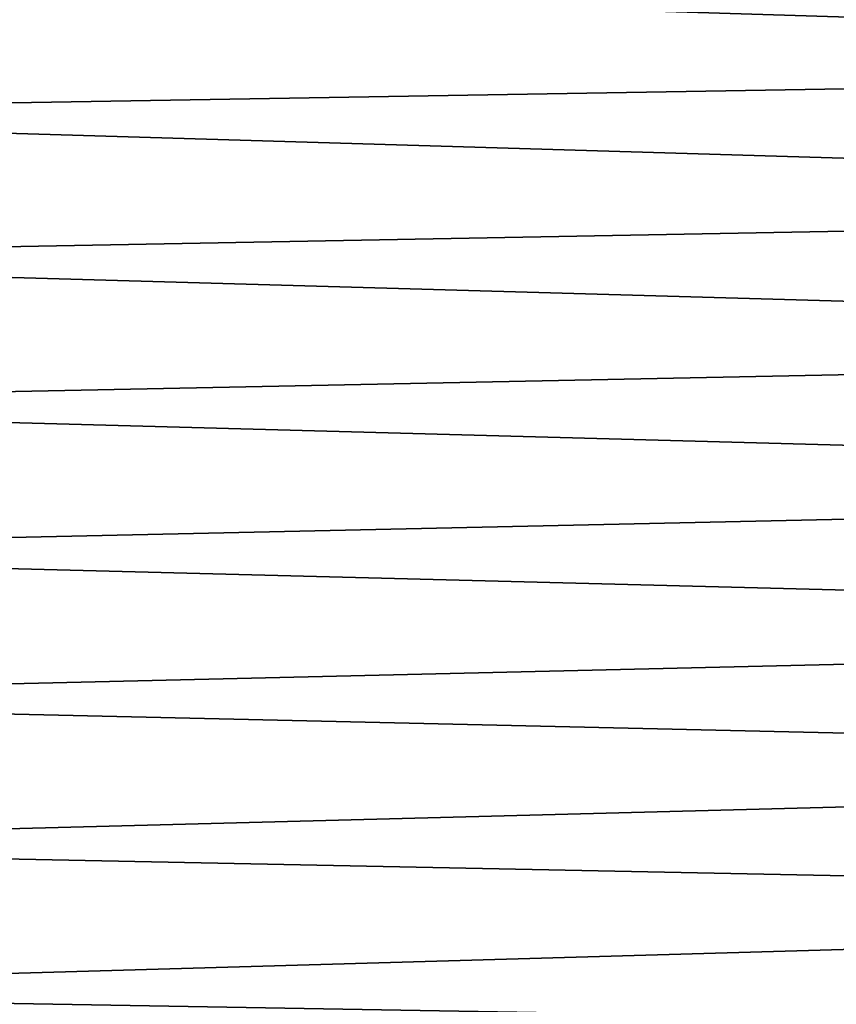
# Model space of a CAD drawing. Header units: metres. Extents: x -2 to 85, y -75 to 96.
# Tile 202 of 256: x 17.01 to 21.52, y -40.07 to -34.64. Entities that reach past the tile are written whole.
import ezdxf

# ---------------------------------------------------------------- set-up
doc = ezdxf.new("R2010")
doc.units = ezdxf.units.M
doc.layers.add('solid_20204500', color=7, linetype='CONTINUOUS')

msp = doc.modelspace()

# ---------------------------------------------------------------- linework, layer by layer
at = {"layer": 'solid_20204500'}
for points in [[(13.349999, -34.364552, 13.508889), (29.895039, -34.87672, 13.178323), (29.895042, -34.115757, 12.974425)], [(13.35, -34.364563, -13.50878), (29.894987, -34.115715, -12.974415), (29.894983, -34.876686, -13.178316)], [(13.349999, -34.364552, 13.508889), (13.349999, -35.15551, 13.69728), (29.895039, -34.87672, 13.178323)], [(13.35, -35.155518, -13.697168), (13.35, -34.364563, -13.50878), (29.894983, -34.876686, -13.178316)], [(13.349999, -35.15551, 13.69728), (29.895035, -35.648247, 13.337628), (29.895039, -34.87672, 13.178323)], [(13.35, -35.155518, -13.697168), (29.894983, -34.876686, -13.178316), (29.894978, -35.64822, -13.337626)], [(13.349999, -35.15551, 13.69728), (13.349999, -35.956081, 13.8394), (29.895035, -35.648247, 13.337628)], [(13.35, -35.956078, -13.839288), (13.35, -35.155518, -13.697168), (29.894978, -35.64822, -13.337626)], [(13.349999, -35.956081, 13.8394), (29.895031, -36.427731, 13.451805), (29.895035, -35.648247, 13.337628)], [(13.35, -35.956078, -13.839288), (29.894978, -35.64822, -13.337626), (29.89497, -36.427715, -13.451804)], [(13.349999, -35.956081, 13.8394), (13.349999, -36.763554, 13.93477), (29.895031, -36.427731, 13.451805)], [(13.35, -36.763546, -13.934657), (13.35, -35.956078, -13.839288), (29.89497, -36.427715, -13.451804)], [(13.349999, -36.763554, 13.93477), (29.895023, -37.212536, 13.520465), (29.895031, -36.427731, 13.451805)], [(13.35, -36.763546, -13.934657), (29.89497, -36.427715, -13.451804), (29.894979, -37.212524, -13.520466)], [(13.349999, -36.763554, 13.93477), (13.349999, -37.575203, 13.983068), (29.895023, -37.212536, 13.520465)], [(13.35, -37.575188, -13.982955), (13.35, -36.763546, -13.934657), (29.894979, -37.212524, -13.520466)], [(13.349999, -37.575203, 13.983068), (29.895012, -38, 13.543378), (29.895023, -37.212536, 13.520465)], [(13.35, -37.575188, -13.982955), (29.894979, -37.212524, -13.520466), (29.895012, -38, -13.543378)], [(13.349999, -37.575203, 13.983068), (13.349999, -38.38829, 13.984129), (29.895012, -38, 13.543378)], [(13.35, -38.388268, -13.984017), (13.35, -37.575188, -13.982955), (29.895012, -38, -13.543378)], [(13.349999, -38.38829, 13.984129), (29.895658, -38.766853, 13.521633), (29.895012, -38, 13.543378)], [(29.895658, -38.766853, -13.521633), (13.35, -38.388268, -13.984017), (29.895012, -38, -13.543378)], [(13.349999, -38.38829, 13.984129), (13.349999, -39.200062, 13.93795), (29.895658, -38.766853, 13.521633)], [(29.895658, -38.766853, -13.521633), (13.35, -39.200035, -13.937841), (13.35, -38.388268, -13.984017)], [(13.349999, -39.200062, 13.93795), (29.897102, -39.532192, 13.456372), (29.895658, -38.766853, 13.521633)], [(29.895658, -38.766853, -13.521633), (29.897102, -39.532192, -13.456372), (13.35, -39.200035, -13.937841)], [(13.349999, -39.200062, 13.93795), (13.35, -40.007782, 13.844689), (29.897102, -39.532192, 13.456372)], [(29.897102, -39.532192, -13.456372), (13.35, -40.007748, -13.844583), (13.35, -39.200035, -13.937841)], [(13.35, -40.007782, 13.844689), (29.899343, -40.293411, 13.347666), (29.897102, -39.532192, 13.456372)], [(29.897102, -39.532192, -13.456372), (29.899343, -40.293411, -13.347666), (13.35, -40.007748, -13.844583)], [(29.899343, -40.293411, -13.347666), (13.35, -40.808681, -13.704556), (13.35, -40.007748, -13.844583)], [(13.35, -40.007782, 13.844689), (13.35, -40.80872, 13.704659), (29.899343, -40.293411, 13.347666)]]:
    msp.add_3dface(points, dxfattribs=at)

doc.saveas('drawing.dxf')
